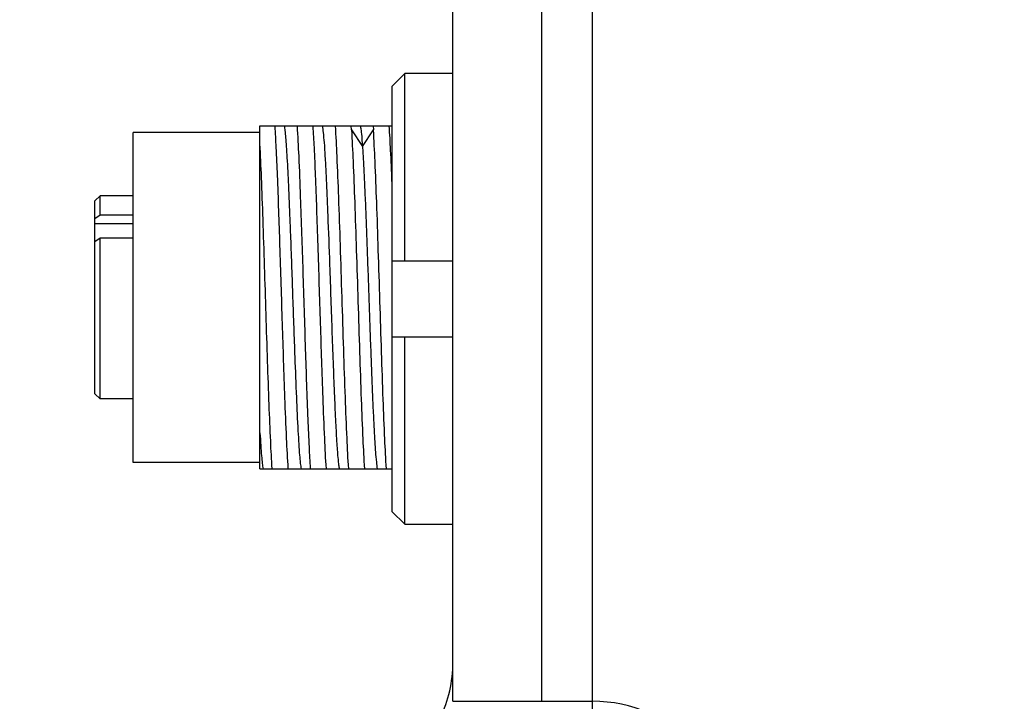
# Model space of a CAD drawing. Header units: millimetres. Extents: x 25 to 415, y 5 to 292.
# Tile 11 of 38: x 153.16 to 162.86, y 152.49 to 159.21. Entities that reach past the tile are written whole.
import ezdxf
from ezdxf.enums import TextEntityAlignment as Align

# ---------------------------------------------------------------- set-up
doc = ezdxf.new("R2010")
doc.units = ezdxf.units.MM
doc.header["$LTSCALE"] = 23.1
doc.layers.get('0').update_dxf_attribs({"linetype": 'CONTINUOUS'})
doc.layers.add('00_COMPONENTS', color=7, linetype='CONTINUOUS')
doc.layers.add('51__DRAFT_DIMS', color=7, linetype='CONTINUOUS')
doc.styles.get("Standard").update_dxf_attribs({"font": 'simfang.ttf'})
doc.dimstyles.new('DIMSTYLE_1', dxfattribs={"dimtxt": 3, "dimasz": 3, "dimexe": 2.5, "dimexo": 0.5, "dimgap": 0.75, "dimtad": 1, "dimlfac": 4, "dimdsep": 46, "dimtxsty": 'STANDARD', "dimblk": '_FILLED', "dimblk1": '_FILLED', "dimblk2": '_FILLED', "dimcen": 0.09, "dimclrt": 3, "dimazin": 2, "dimtp": 0.3, "dimtm": 0.3, "dimtfac": 1, "dimtofl": 0, "dimtmove": 0, "dimatfit": 3, "dimldrblk": '_FILLED', "dimfxl": 1, "dimtolj": 1, "dimarcsym": 0})
doc.dimstyles.new('DIMSTYLE_2', dxfattribs={"dimtxt": 3, "dimasz": 3, "dimexe": 2.5, "dimexo": 0.5, "dimgap": 0.75, "dimtad": 1, "dimlfac": 4, "dimdsep": 46, "dimtxsty": 'STANDARD', "dimblk": '_FILLED', "dimblk1": '_FILLED', "dimblk2": '_FILLED', "dimcen": 0.09, "dimclrt": 3, "dimazin": 2, "dimtp": 0.5, "dimtm": 0.5, "dimtfac": 1, "dimtofl": 0, "dimtmove": 0, "dimatfit": 3, "dimldrblk": '_FILLED', "dimfxl": 1, "dimtolj": 1, "dimarcsym": 0})

# ---------------------------------------------------------------- blocks, each defined once
blk = doc.blocks.new('_FILLED')
at = {"color": 0, "linetype": 'ByBlock'}
blk.add_solid([(0, 0), (-1, 0.1667), (-1, -0.1667)], dxfattribs=at)
blk = doc.blocks.new('*D3')
at = {"layer": '51__DRAFT_DIMS', "color": 4}
for p, q in [((161.4462, 191.0199), (137.5429, 191.0199)), ((140.0429, 191.0199), (140.0429, 159.1449)), ((140.0429, 127.2699), (140.0429, 159.1449)), ((171.7412, 127.2699), (137.5429, 127.2699))]:
    blk.add_line(p, q, dxfattribs=at)
at = {"layer": '51__DRAFT_DIMS', "color": 4, "xscale": 3, "yscale": 3, "zscale": 3}
for p, rotation in [((140.0429, 191.0199), 90), ((140.0429, 127.2699), 270)]:
    blk.add_blockref('_FILLED', p, dxfattribs=dict(at, rotation=rotation))
at = {"layer": '51__DRAFT_DIMS', "color": 3}
blk.add_text('255', height=3, rotation=90, dxfattribs=at).set_placement((139.2929, 159.1449), align=Align.CENTER)
blk = doc.blocks.new('*D4')
at = {"layer": '51__DRAFT_DIMS', "color": 4}
for p, q in [((158.8037, 151.5824), (158.8037, 207.0744)), ((184.5537, 186.0005), (184.5537, 207.0744)), ((158.8037, 204.5744), (171.6787, 204.5744)), ((184.5537, 204.5744), (171.6787, 204.5744))]:
    blk.add_line(p, q, dxfattribs=at)
at = {"layer": '51__DRAFT_DIMS', "color": 4, "xscale": 3, "yscale": 3, "zscale": 3, "rotation": 180}
blk.add_blockref('_FILLED', (158.8037, 204.5744), dxfattribs=at)
at = {"layer": '51__DRAFT_DIMS', "color": 4, "xscale": 3, "yscale": 3, "zscale": 3}
blk.add_blockref('_FILLED', (184.5537, 204.5744), dxfattribs=at)
at = {"layer": '51__DRAFT_DIMS', "color": 3}
blk.add_text('103', height=3, dxfattribs=at).set_placement((171.6787, 205.3244), align=Align.CENTER)
blk = doc.blocks.new('*D5')
at = {"layer": '51__DRAFT_DIMS', "color": 4}
for p, q in [((158.8037, 151.5824), (158.8037, 198.9793)), ((183.1787, 179.0824), (183.1787, 198.9793)), ((158.8037, 196.4793), (170.9912, 196.4793)), ((183.1787, 196.4793), (170.9912, 196.4793))]:
    blk.add_line(p, q, dxfattribs=at)
at = {"layer": '51__DRAFT_DIMS', "color": 4, "xscale": 3, "yscale": 3, "zscale": 3, "rotation": 180}
blk.add_blockref('_FILLED', (158.8037, 196.4793), dxfattribs=at)
at = {"layer": '51__DRAFT_DIMS', "color": 4, "xscale": 3, "yscale": 3, "zscale": 3}
blk.add_blockref('_FILLED', (183.1787, 196.4793), dxfattribs=at)
at = {"layer": '51__DRAFT_DIMS', "color": 3}
blk.add_text('97.5', height=3, dxfattribs=at).set_placement((170.9912, 197.2293), align=Align.CENTER)
blk = doc.blocks.new('*D7')
at = {"layer": '51__DRAFT_DIMS', "color": 4}
for p, q in [((158.3037, 167.3324), (147.2726, 167.3324)), ((149.7726, 167.3324), (149.7726, 159.2074)), ((149.7726, 151.0824), (149.7726, 159.2074)), ((158.3037, 151.0824), (147.2726, 151.0824))]:
    blk.add_line(p, q, dxfattribs=at)
at = {"layer": '51__DRAFT_DIMS', "color": 4, "xscale": 3, "yscale": 3, "zscale": 3}
for p, rotation in [((149.7726, 167.3324), 90), ((149.7726, 151.0824), 270)]:
    blk.add_blockref('_FILLED', p, dxfattribs=dict(at, rotation=rotation))
at = {"layer": '51__DRAFT_DIMS', "color": 3}
blk.add_text('65', height=3, rotation=90, dxfattribs=at).set_placement((149.0226, 159.2074), align=Align.CENTER)

msp = doc.modelspace()

# ---------------------------------------------------------------- linework, layer by layer
at = {"layer": '00_COMPONENTS', "color": 7}
for p, q in [((157.4287, 152.4949), (157.4287, 165.9199)), ((158.3037, 152.4949), (158.3037, 165.9199)), ((156.9537, 158.6759), (156.8287, 158.549)), ((156.9537, 156.8324), (156.9537, 158.6759)), ((157.4287, 158.6759), (156.9537, 158.6759)), ((156.8287, 158.549), (156.8287, 154.3657)), ((155.5287, 154.7856), (155.5287, 158.1606)), ((155.5287, 158.1606), (156.8287, 158.1606)), ((156.4292, 158.1222), (156.4267, 158.1606)), ((156.6434, 158.1606), (156.646, 158.1222)), ((154.2787, 154.8481), (154.2787, 158.0981)), ((155.5287, 158.0981), (154.2787, 158.0981)), ((153.9037, 157.4231), (153.9537, 157.4731)), ((153.9537, 157.2857), (153.9537, 157.4731)), ((154.2787, 157.4731), (153.9537, 157.4731)), ((153.9037, 155.5232), (153.9037, 157.4231)), ((153.9037, 157.2499), (153.9537, 157.2857)), ((153.9537, 157.2857), (154.2787, 157.2857)), ((155.8223, 157.2448), (155.8225, 157.2412)), ((155.8225, 157.2412), (155.8296, 157.0561)), ((153.9537, 157.0559), (153.9037, 157.0201)), ((153.9537, 155.4731), (153.9537, 157.0559)), ((154.2787, 157.0559), (153.9537, 157.0559)), ((156.2139, 156.7973), (156.2141, 156.7915)), ((156.8287, 156.8324), (157.4287, 156.8324)), ((157.4287, 156.0824), (156.8287, 156.0824)), ((156.9537, 154.2389), (156.9537, 156.0824)), ((153.9037, 155.5231), (153.9537, 155.4731)), ((154.2787, 155.4731), (153.9537, 155.4731)), ((155.5287, 154.8481), (154.2787, 154.8481)), ((155.5287, 154.7856), (156.8287, 154.7856)), ((156.8287, 154.3657), (156.9537, 154.2389)), ((156.9537, 154.2389), (157.4287, 154.2389)), ((157.4287, 152.4949), (158.8037, 152.4949))]:
    msp.add_line(p, q, dxfattribs=at)
at = {"layer": '00_COMPONENTS', "color": 4}
for p, q in [((156.4291, 158.1222), (156.5375, 157.9593)), ((156.5375, 157.9593), (156.6459, 158.1222)), ((154.2787, 157.1979), (153.9037, 157.1979))]:
    msp.add_line(p, q, dxfattribs=at)
at = {"layer": '00_COMPONENTS', "color": 7}
for centre, radius, start, end in [((156.1787, 152.8772), 1.25, 334.15807, 360), ((158.8037, 151.0824), 1.4125, 270, 90)]:
    msp.add_arc(centre, radius, start, end, dxfattribs=at)
for points, knots in [([(155.8071, 154.7856), (155.8004, 154.885), (155.7886, 155.1182), (155.7698, 155.5945), (155.7494, 156.2286), (155.7268, 156.9577), (155.7073, 157.5355), (155.6903, 157.927), (155.6814, 158.0896), (155.6766, 158.1606)], [0, 0, 0, 0, 0.088458, 0.207418, 0.423323, 0.651923, 0.855369, 0.936811, 1, 1, 1, 1]), ([(155.7668, 158.1606), (155.7699, 158.1456), (155.775, 158.1079), (155.7815, 158.0405), (155.7882, 157.9519), (155.7981, 157.7951), (155.8099, 157.5571), (155.818, 157.3555), (155.8223, 157.2448)], [0, 0, 0, 0, 0.049953, 0.124116, 0.221419, 0.340459, 0.637669, 1, 1, 1, 1]), ([(155.8934, 158.1606), (155.9002, 158.0613), (155.9118, 157.828), (155.9306, 157.3518), (155.9511, 156.7177), (155.9737, 155.9885), (155.9932, 155.4107), (156.0102, 155.0192), (156.019, 154.8566), (156.0239, 154.7856)], [0, 0, 0, 0, 0.088458, 0.207418, 0.423323, 0.651923, 0.855369, 0.936811, 1, 1, 1, 1]), ([(156.1823, 154.7856), (156.1753, 154.885), (156.1639, 155.1183), (156.145, 155.5945), (156.1246, 156.2286), (156.1054, 156.8493), (156.0891, 157.3355), (156.0772, 157.656), (156.0655, 157.927), (156.0568, 158.0897), (156.0518, 158.1606)], [0, 0, 0, 0, 0.088458, 0.207418, 0.423322, 0.651923, 0.759065, 0.855369, 0.936811, 1, 1, 1, 1]), ([(156.1417, 158.1605), (156.1459, 158.1396), (156.1524, 158.0851), (156.1612, 157.9857), (156.1698, 157.8518), (156.1784, 157.6864), (156.1873, 157.4933), (156.1998, 157.1939), (156.2081, 156.9593), (156.2139, 156.7973)], [0, 0, 0, 0, 0.046754, 0.120302, 0.219349, 0.341619, 0.484194, 0.643863, 1, 1, 1, 1]), ([(156.2684, 158.1606), (156.2751, 158.0613), (156.2869, 157.828), (156.3023, 157.4364), (156.3179, 156.9733), (156.3336, 156.4731), (156.3493, 155.9729), (156.3649, 155.5098), (156.3804, 155.1182), (156.392, 154.885), (156.3989, 154.7856)], [0, 0, 0, 0, 0.088458, 0.207418, 0.348075, 0.499999, 0.651923, 0.792581, 0.911541, 1, 1, 1, 1]), ([(156.5167, 158.1605), (156.5189, 158.15), (156.5228, 158.1247), (156.5304, 158.0576), (156.5346, 158.001), (156.5375, 157.9593)], [0, 0, 0, 0, 0.158754, 0.379382, 1, 1, 1, 1]), ([(156.8287, 157.6126), (156.8247, 157.7161), (156.8169, 157.8989), (156.8072, 158.0815), (156.8018, 158.1606)], [0, 0, 0, 0, 0.566587, 1, 1, 1, 1]), ([(156.4292, 158.1222), (156.4357, 158.0193), (156.4474, 157.7815), (156.4625, 157.3866), (156.4779, 156.9264), (156.4933, 156.4339), (156.5087, 155.9441), (156.524, 155.4922), (156.5392, 155.1103), (156.5507, 154.8827), (156.5573, 154.7856)], [0, 0, 0, 0, 0.092613, 0.21386, 0.355105, 0.506276, 0.656588, 0.795317, 0.91257, 1, 1, 1, 1]), ([(156.7742, 154.7856), (156.7674, 154.8827), (156.7556, 155.1102), (156.7412, 155.4922), (156.7249, 155.9441), (156.7105, 156.4339), (156.6941, 156.9264), (156.6796, 157.3866), (156.6638, 157.7815), (156.6524, 158.0193), (156.646, 158.1222)], [0, 0, 0, 0, 0.087432, 0.204684, 0.343413, 0.493724, 0.644896, 0.786141, 0.907389, 1, 1, 1, 1]), ([(155.6489, 154.7856), (155.6427, 154.8758), (155.6319, 155.0859), (155.6176, 155.4383), (155.6032, 155.8559), (155.5838, 156.4647), (155.5653, 157.0675), (155.5451, 157.6262), (155.5345, 157.8737), (155.5287, 157.9851)], [0, 0, 0, 0, 0.084653, 0.19716, 0.330457, 0.476153, 0.767862, 0.895512, 1, 1, 1, 1]), ([(156.5377, 157.9592), (156.5411, 157.9102), (156.5474, 157.8015), (156.5562, 157.6243), (156.5656, 157.4203), (156.5747, 157.1941), (156.5833, 156.951), (156.5925, 156.6966), (156.6017, 156.437), (156.6107, 156.1783), (156.6196, 155.9265), (156.6288, 155.6875), (156.6378, 155.4668), (156.6467, 155.2698), (156.6554, 155.1009), (156.6643, 154.9641), (156.6731, 154.8626), (156.6796, 154.8069), (156.6839, 154.7856)], [0, 0, 0, 0, 0.046431, 0.102736, 0.167518, 0.239295, 0.316471, 0.397204, 0.479583, 0.561703, 0.64163, 0.717476, 0.787517, 0.850128, 0.903731, 0.947158, 0.979505, 1, 1, 1, 1]), ([(155.8296, 157.0561), (155.8369, 156.8607), (155.8502, 156.4701), (155.8641, 156.0796), (155.8713, 155.8843)], [0, 0, 0, 0, 0.50014, 1, 1, 1, 1]), ([(156.2141, 156.7915), (156.2221, 156.5665), (156.2336, 156.2339), (156.249, 155.8025), (156.2608, 155.51), (156.2721, 155.2552), (156.2834, 155.0482), (156.2935, 154.9094), (156.3019, 154.8281), (156.3064, 154.798), (156.3089, 154.7856)], [0, 0, 0, 0, 0.336143, 0.49707, 0.644795, 0.773392, 0.877988, 0.954523, 0.981198, 1, 1, 1, 1]), ([(155.8713, 155.8843), (155.8762, 155.7521), (155.8853, 155.5101), (155.8987, 155.2241), (155.9096, 155.0345), (155.917, 154.9278), (155.9245, 154.8475), (155.9303, 154.803), (155.9339, 154.7856)], [0, 0, 0, 0, 0.360506, 0.660098, 0.780245, 0.877898, 0.951574, 1, 1, 1, 1]), ([(155.5286, 155.1385), (155.531, 155.0969), (155.5355, 155.0215), (155.5428, 154.9206), (155.5498, 154.8445), (155.5555, 154.8023), (155.5589, 154.7856)], [0, 0, 0, 0, 0.352712, 0.63972, 0.855981, 1, 1, 1, 1])]:
    msp.add_open_spline(points, degree=3, knots=knots, dxfattribs=at)

# ---------------------------------------------------------------- dimensions: what is measured, and where the dimension line sits
at = {"layer": '51__DRAFT_DIMS', "color": 4}
for base, p1, p2, angle, dimstyle, picture, middle in [((158.8037, 204.5744), (184.5537, 185.5005), (158.8037, 151.0824), 180, 'DIMSTYLE_1', '*D4', (171.7607, 204.5744)), ((140.0429, 127.2699), (161.9462, 191.0199), (172.2412, 127.2699), 270, 'DIMSTYLE_2', '*D3', (140.0429, 159.0863)), ((149.7726, 167.3324), (158.8037, 151.0824), (158.8037, 167.3324), 90, 'DIMSTYLE_1', '*D7', (149.7726, 159.1459))]:
    dim = msp.add_linear_dim(base=base, p1=p1, p2=p2, angle=angle, dimstyle=dimstyle, dxfattribs=at)
    dim.commit()
    dim.dimension.update_dxf_attribs({"geometry": picture, "text_midpoint": middle, "dimtype": 160})
dim = msp.add_linear_dim(base=(183.1787, 196.4793), p1=(158.8037, 151.0824), p2=(183.1787, 178.5824), dimstyle='DIMSTYLE_1', dxfattribs=at)
dim.commit()
dim.dimension.update_dxf_attribs({"geometry": '*D5', "text_midpoint": (170.9121, 196.4793), "dimtype": 160})

doc.saveas('drawing.dxf')
